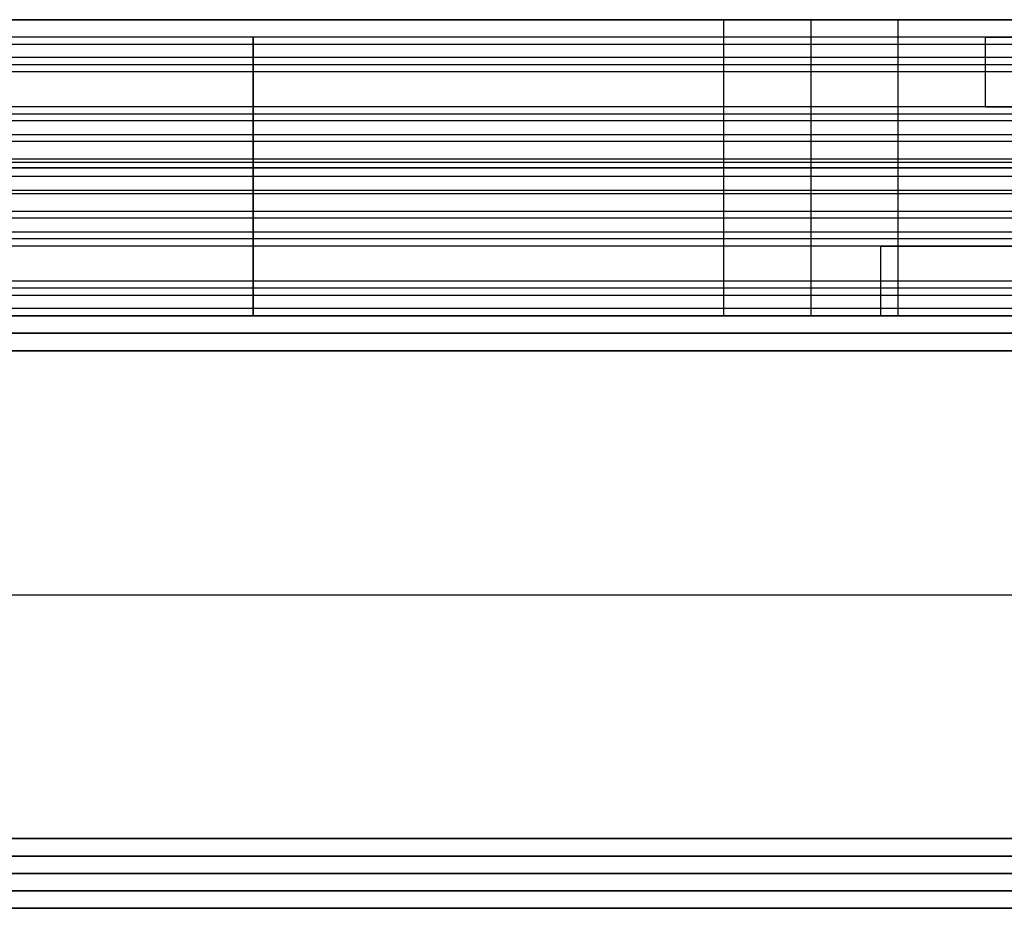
# Model space of a CAD drawing. Header units: millimetres. Extents: x -372 to 378, y -113 to 121.
# Tile 53 of 65: x 255 to 283, y 56 to 81. Entities that reach past the tile are written whole.
import ezdxf

# ---------------------------------------------------------------- set-up
doc = ezdxf.new("R2010")
doc.units = ezdxf.units.MM
doc.layers.add('Default', color=7, linetype='Continuous', true_color=0x000000)

msp = doc.modelspace()

# ---------------------------------------------------------------- linework, layer by layer
at = {"layer": 'Default'}
for p, q in [((248.842, 81.094, 927.358), (275.342, 81.094, 927.358)), ((277.842, 81.094, 933.358), (277.842, 81.094, 929.858)), ((277.842, 81.094, 924.858), (277.842, 81.094, 921.358)), ((280.342, 81.094, 927.358), (306.842, 81.094, 927.358)), ((-371.158, 72.594, 922.358), (376.842, 72.594, 922.358)), ((376.842, 72.594, 1095.358), (-371.158, 72.594, 1095.358)), ((376.842, 72.594, 1008.858), (-371.158, 72.594, 1008.858)), ((247.842, 72.594, 927.358), (275.342, 72.594, 927.358)), ((277.842, 72.594, 933.358), (277.842, 72.594, 929.858)), ((277.842, 72.594, 924.858), (277.842, 72.594, 921.358)), ((280.342, 72.594, 927.358), (307.842, 72.594, 927.358)), ((376.842, 71.594, 1096.358), (-371.158, 71.594, 1096.358)), ((-371.158, 71.594, 921.358), (376.842, 71.594, 921.358)), ((-371.158, 64.594, 1096.358), (376.842, 64.594, 1096.358)), ((-371.158, 64.594, 921.358), (376.842, 64.594, 921.358)), ((376.842, 57.594, 1096.358), (-371.158, 57.594, 1096.358)), ((-371.158, 57.594, 921.358), (376.842, 57.594, 921.358)), ((376.842, 56.594, 936.358), (-371.158, 56.594, 936.358)), ((-371.158, 56.594, 922.358), (376.842, 56.594, 922.358)), ((376.842, 56.594, 929.358), (-371.158, 56.594, 929.358)), ((376.842, 56.594, 1095.358), (-371.158, 56.594, 1095.358)), ((-371.158, 56.594, 922.358), (376.842, 56.594, 922.358)), ((376.842, 56.594, 1008.858), (-371.158, 56.594, 1008.858)), ((-371.158, 55.594, 921.358), (376.842, 55.594, 921.358)), ((376.842, 55.594, 937.358), (-371.158, 55.594, 937.358))]:
    msp.add_line(p, q, dxfattribs=at)
for points in [[(327.842, 81.094, 921.358), (277.842, 81.094, 921.358), (227.842, 81.094, 921.358)], [(227.842, 81.094, 933.358), (277.842, 81.094, 933.358), (327.842, 81.094, 933.358)], [(275.342, 72.594, 927.358), (275.342, 76.844, 927.358), (275.342, 81.094, 927.358)], [(277.842, 72.594, 921.358), (277.842, 76.844, 921.358), (277.842, 81.094, 921.358)], [(277.842, 72.594, 933.358), (277.842, 76.844, 933.358), (277.842, 81.094, 933.358)], [(277.842, 72.594, 929.858), (277.842, 76.844, 929.858), (277.842, 81.094, 929.858)], [(277.842, 72.594, 924.858), (277.842, 76.844, 924.858), (277.842, 81.094, 924.858)], [(280.342, 72.594, 927.358), (280.342, 76.844, 927.358), (280.342, 81.094, 927.358)], [(352.842, 80.594, 1000.749), (2.842, 80.594, 1000.749), (-347.158, 80.594, 1000.749)], [(352.842, 80.594, 1014.358), (2.842, 80.594, 1014.358), (-347.158, 80.594, 1014.358)], [(282.923, 80.594, 1007.553), (263.342, 80.594, 1007.553), (243.761, 80.594, 1007.553)], [(261.842, 80.594, 1014.358), (261.842, 80.594, 1007.553), (261.842, 80.594, 1000.749)], [(282.842, 78.594, 1006.749), (282.842, 79.594, 1006.749), (282.842, 80.594, 1006.749)], [(352.842, 80.383, 1015.252), (2.842, 80.383, 1015.252), (-347.158, 80.383, 1015.252)], [(352.842, 80.008, 999.335), (2.842, 80.008, 999.335), (-347.158, 80.008, 999.335)], [(352.842, 79.794, 1015.958), (2.842, 79.794, 1015.958), (-347.158, 79.794, 1015.958)], [(261.842, 76.594, 1018.358), (261.842, 78.194, 1017.158), (261.842, 79.794, 1015.958)], [(352.842, 79.594, 1045.358), (2.842, 79.594, 1045.358), (-347.158, 79.594, 1045.358)], [(352.842, 79.594, 1043.358), (2.842, 79.594, 1043.358), (-347.158, 79.594, 1043.358)], [(352.842, 79.594, 1044.358), (2.842, 79.594, 1044.358), (-347.158, 79.594, 1044.358)], [(261.842, 74.594, 1045.358), (261.842, 77.094, 1045.358), (261.842, 79.594, 1045.358)], [(261.842, 79.594, 1045.358), (261.842, 79.594, 1044.358), (261.842, 79.594, 1043.358)], [(261.842, 79.594, 1043.358), (261.842, 77.094, 1043.358), (261.842, 74.594, 1043.358)], [(352.842, 78.594, 998.749), (2.842, 78.594, 998.749), (-347.158, 78.594, 998.749)], [(352.842, 78.594, 1000.749), (2.842, 78.594, 1000.749), (-347.158, 78.594, 1000.749)], [(352.842, 78.594, 1014.249), (2.842, 78.594, 1014.249), (-347.158, 78.594, 1014.249)], [(352.842, 78.594, 1025.858), (2.842, 78.594, 1025.858), (-347.158, 78.594, 1025.858)], [(352.842, 78.594, 1018.358), (2.842, 78.594, 1018.358), (-347.158, 78.594, 1018.358)], [(352.842, 78.594, 1022.108), (2.842, 78.594, 1022.108), (-347.158, 78.594, 1022.108)], [(282.912, 78.594, 1007.499), (263.342, 78.594, 1007.499), (243.772, 78.594, 1007.499)], [(261.842, 78.594, 998.749), (261.842, 76.094, 998.749), (261.842, 73.594, 998.749)], [(261.842, 73.594, 1000.749), (261.842, 76.094, 1000.749), (261.842, 78.594, 1000.749)], [(261.842, 78.594, 1000.749), (261.842, 78.594, 1007.499), (261.842, 78.594, 1014.249)], [(261.842, 78.594, 1014.249), (261.842, 76.994, 1015.449), (261.842, 75.394, 1016.649)], [(261.842, 78.594, 1025.858), (261.842, 78.594, 1022.108), (261.842, 78.594, 1018.358)], [(261.842, 78.594, 1018.358), (261.842, 77.594, 1018.358), (261.842, 76.594, 1018.358)], [(352.842, 78.383, 1026.752), (2.842, 78.383, 1026.752), (-347.158, 78.383, 1026.752)], [(352.842, 78.194, 1017.158), (2.842, 78.194, 1017.158), (-347.158, 78.194, 1017.158)], [(352.842, 77.794, 1027.458), (2.842, 77.794, 1027.458), (-347.158, 77.794, 1027.458)], [(261.842, 74.594, 1029.858), (261.842, 76.194, 1028.658), (261.842, 77.794, 1027.458)], [(352.842, 77.594, 1018.358), (2.842, 77.594, 1018.358), (-347.158, 77.594, 1018.358)], [(352.842, 77.094, 1045.358), (2.842, 77.094, 1045.358), (-347.158, 77.094, 1045.358)], [(352.842, 77.094, 1043.358), (2.842, 77.094, 1043.358), (-347.158, 77.094, 1043.358)], [(352.842, 76.994, 1015.449), (2.842, 76.994, 1015.449), (-347.158, 76.994, 1015.449)], [(327.842, 76.844, 921.358), (277.842, 76.844, 921.358), (227.842, 76.844, 921.358)], [(227.842, 76.844, 933.358), (277.842, 76.844, 933.358), (327.842, 76.844, 933.358)], [(352.842, 76.594, 1025.749), (2.842, 76.594, 1025.749), (-347.158, 76.594, 1025.749)], [(352.842, 76.594, 1018.358), (2.842, 76.594, 1018.358), (-347.158, 76.594, 1018.358)], [(352.842, 76.594, 1022.053), (2.842, 76.594, 1022.053), (-347.158, 76.594, 1022.053)], [(352.842, 76.594, 1018.358), (2.842, 76.594, 1018.358), (-347.158, 76.594, 1018.358)], [(352.842, 76.594, 1025.749), (2.842, 76.594, 1025.749), (-347.158, 76.594, 1025.749)], [(352.842, 76.594, 1022.053), (2.842, 76.594, 1022.053), (-347.158, 76.594, 1022.053)], [(261.842, 74.594, 1025.749), (261.842, 75.594, 1025.749), (261.842, 76.594, 1025.749)], [(261.842, 76.594, 1025.749), (261.842, 76.594, 1022.053), (261.842, 76.594, 1018.358)], [(261.842, 76.594, 1018.358), (261.842, 76.594, 1022.053), (261.842, 76.594, 1025.749)], [(261.842, 76.594, 1025.749), (261.842, 74.994, 1026.949), (261.842, 73.394, 1028.149)], [(352.842, 76.194, 1028.658), (2.842, 76.194, 1028.658), (-347.158, 76.194, 1028.658)], [(352.842, 76.094, 998.749), (2.842, 76.094, 998.749), (-347.158, 76.094, 998.749)], [(352.842, 76.094, 1000.749), (2.842, 76.094, 1000.749), (-347.158, 76.094, 1000.749)], [(352.842, 75.594, 1025.749), (2.842, 75.594, 1025.749), (-347.158, 75.594, 1025.749)], [(352.842, 75.394, 1016.649), (2.842, 75.394, 1016.649), (-347.158, 75.394, 1016.649)], [(352.842, 74.994, 1026.949), (2.842, 74.994, 1026.949), (-347.158, 74.994, 1026.949)], [(352.842, 74.805, 1017.355), (2.842, 74.805, 1017.355), (-347.158, 74.805, 1017.355)], [(352.842, 74.594, 1018.249), (2.842, 74.594, 1018.249), (-347.158, 74.594, 1018.249)], [(352.842, 74.594, 1025.749), (2.842, 74.594, 1025.749), (-347.158, 74.594, 1025.749)], [(352.842, 74.594, 1021.999), (2.842, 74.594, 1021.999), (-347.158, 74.594, 1021.999)], [(352.842, 74.594, 1045.358), (2.842, 74.594, 1045.358), (-347.158, 74.594, 1045.358)], [(352.842, 74.594, 1043.358), (2.842, 74.594, 1043.358), (-347.158, 74.594, 1043.358)], [(352.842, 74.594, 1029.858), (2.842, 74.594, 1029.858), (-347.158, 74.594, 1029.858)], [(279.912, 74.594, 1036.608), (260.342, 74.594, 1036.608), (240.772, 74.594, 1036.608)], [(261.842, 74.594, 1018.249), (261.842, 74.594, 1021.999), (261.842, 74.594, 1025.749)], [(261.842, 74.594, 1043.358), (261.842, 74.594, 1036.608), (261.842, 74.594, 1029.858)], [(279.842, 72.594, 1037.358), (279.842, 73.594, 1037.358), (279.842, 74.594, 1037.358)], [(352.842, 73.594, 998.749), (2.842, 73.594, 998.749), (-347.158, 73.594, 998.749)], [(352.842, 73.594, 1000.749), (2.842, 73.594, 1000.749), (-347.158, 73.594, 1000.749)], [(352.842, 73.594, 999.749), (2.842, 73.594, 999.749), (-347.158, 73.594, 999.749)], [(261.842, 73.594, 998.749), (261.842, 73.594, 999.749), (261.842, 73.594, 1000.749)], [(352.842, 73.394, 1028.149), (2.842, 73.394, 1028.149), (-347.158, 73.394, 1028.149)], [(352.842, 73.18, 1044.772), (2.842, 73.18, 1044.772), (-347.158, 73.18, 1044.772)], [(352.842, 72.805, 1028.855), (2.842, 72.805, 1028.855), (-347.158, 72.805, 1028.855)], [(352.842, 72.594, 1043.358), (2.842, 72.594, 1043.358), (-347.158, 72.594, 1043.358)], [(352.842, 72.594, 1029.749), (2.842, 72.594, 1029.749), (-347.158, 72.594, 1029.749)], [(327.842, 72.594, 921.358), (277.842, 72.594, 921.358), (227.842, 72.594, 921.358)], [(227.842, 72.594, 933.358), (277.842, 72.594, 933.358), (327.842, 72.594, 933.358)], [(279.923, 72.594, 1036.553), (260.342, 72.594, 1036.553), (240.761, 72.594, 1036.553)], [(261.842, 72.594, 1029.749), (261.842, 72.594, 1036.553), (261.842, 72.594, 1043.358)], [(376.842, 72.094, 1095.858), (2.842, 72.094, 1095.858), (-371.158, 72.094, 1095.858)], [(-371.158, 72.094, 921.858), (2.842, 72.094, 921.858), (376.842, 72.094, 921.858)], [(376.842, 57.094, 1095.858), (2.842, 57.094, 1095.858), (-371.158, 57.094, 1095.858)], [(-371.158, 57.094, 921.858), (2.842, 57.094, 921.858), (376.842, 57.094, 921.858)], [(-371.158, 56.094, 921.858), (2.842, 56.094, 921.858), (376.842, 56.094, 921.858)], [(376.842, 56.094, 936.858), (2.842, 56.094, 936.858), (-371.158, 56.094, 936.858)]]:
    msp.add_open_spline(points, degree=2, dxfattribs=at)
for points, weights, knots in [([(280.342, 81.094, 927.358), (280.342, 81.094, 929.858), (277.842, 81.094, 929.858), (275.342, 81.094, 929.858), (275.342, 81.094, 927.358), (275.342, 81.094, 924.858), (277.842, 81.094, 924.858), (280.342, 81.094, 924.858), (280.342, 81.094, 927.358)], [1, 0.707106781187, 1, 0.707106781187, 1, 0.707106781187, 1, 0.707106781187, 1], [249.132741, 249.132741, 249.132741, 253.059732, 253.059732, 256.986723, 256.986723, 260.913714, 260.913714, 264.840704, 264.840704, 264.840704]), ([(282.842, 80.594, 1006.749), (282.842, 80.594, 1002.749), (286.842, 80.594, 1002.749), (290.842, 80.594, 1002.749), (290.842, 80.594, 1006.749), (290.842, 80.594, 1010.749), (286.842, 80.594, 1010.749), (282.842, 80.594, 1010.749), (282.842, 80.594, 1006.749)], [1, 0.707106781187, 1, 0.707106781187, 1, 0.707106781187, 1, 0.707106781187, 1], [0, 0, 0, 6.283185, 6.283185, 12.566371, 12.566371, 18.849556, 18.849556, 25.132741, 25.132741, 25.132741]), ([(282.842, 78.594, 1006.749), (282.842, 78.594, 1010.749), (286.842, 78.594, 1010.749), (290.842, 78.594, 1010.749), (290.842, 78.594, 1006.749), (290.842, 78.594, 1002.749), (286.842, 78.594, 1002.749), (282.842, 78.594, 1002.749), (282.842, 78.594, 1006.749)], [1, 0.707106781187, 1, 0.707106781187, 1, 0.707106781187, 1, 0.707106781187, 1], [-25.132741, -25.132741, -25.132741, -18.849556, -18.849556, -12.566371, -12.566371, -6.283185, -6.283185, 0, 0, 0]), ([(280.342, 76.844, 927.358), (280.342, 76.844, 929.858), (277.842, 76.844, 929.858), (275.342, 76.844, 929.858), (275.342, 76.844, 927.358), (275.342, 76.844, 924.858), (277.842, 76.844, 924.858), (280.342, 76.844, 924.858), (280.342, 76.844, 927.358)], [1, 0.707106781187, 1, 0.707106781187, 1, 0.707106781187, 1, 0.707106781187, 1], [249.132741, 249.132741, 249.132741, 253.059732, 253.059732, 256.986723, 256.986723, 260.913714, 260.913714, 264.840704, 264.840704, 264.840704]), ([(283.842, 74.594, 1041.358), (279.842, 74.594, 1041.358), (279.842, 74.594, 1037.358), (279.842, 74.594, 1033.358), (283.842, 74.594, 1033.358)], [1, 0.707106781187, 1, 0.707106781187, 1], [-37.132741, -37.132741, -37.132741, -30.849556, -30.849556, -24.566371, -24.566371, -24.566371]), ([(280.342, 72.594, 927.358), (280.342, 72.594, 929.858), (277.842, 72.594, 929.858), (275.342, 72.594, 929.858), (275.342, 72.594, 927.358), (275.342, 72.594, 924.858), (277.842, 72.594, 924.858), (280.342, 72.594, 924.858), (280.342, 72.594, 927.358)], [1, 0.707106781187, 1, 0.707106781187, 1, 0.707106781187, 1, 0.707106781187, 1], [249.132741, 249.132741, 249.132741, 253.059732, 253.059732, 256.986723, 256.986723, 260.913714, 260.913714, 264.840704, 264.840704, 264.840704]), ([(283.842, 72.594, 1033.358), (279.842, 72.594, 1033.358), (279.842, 72.594, 1037.358), (279.842, 72.594, 1041.358), (283.842, 72.594, 1041.358)], [1, 0.707106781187, 1, 0.707106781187, 1], [24.566371, 24.566371, 24.566371, 30.849556, 30.849556, 37.132741, 37.132741, 37.132741])]:
    msp.add_rational_spline(points, weights, degree=2, knots=knots, dxfattribs=at)
for points, weights in [([(261.842, 80.594, 1000.749), (261.842, 80.594, 998.749), (261.842, 78.594, 998.749)], [1, 0.707106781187, 1]), ([(261.842, 79.794, 1015.958), (261.842, 80.594, 1015.358), (261.842, 80.594, 1014.358)], [1, 0.894427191, 1]), ([(261.842, 77.794, 1027.458), (261.842, 78.594, 1026.858), (261.842, 78.594, 1025.858)], [1, 0.894427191, 1]), ([(261.842, 75.394, 1016.649), (261.842, 74.594, 1017.249), (261.842, 74.594, 1018.249)], [1, 0.894427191, 1]), ([(261.842, 72.594, 1043.358), (261.842, 72.594, 1045.358), (261.842, 74.594, 1045.358)], [1, 0.707106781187, 1]), ([(261.842, 73.394, 1028.149), (261.842, 72.594, 1028.749), (261.842, 72.594, 1029.749)], [1, 0.894427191, 1])]:
    msp.add_rational_spline(points, weights, degree=2, dxfattribs=at)

doc.saveas('drawing.dxf')
